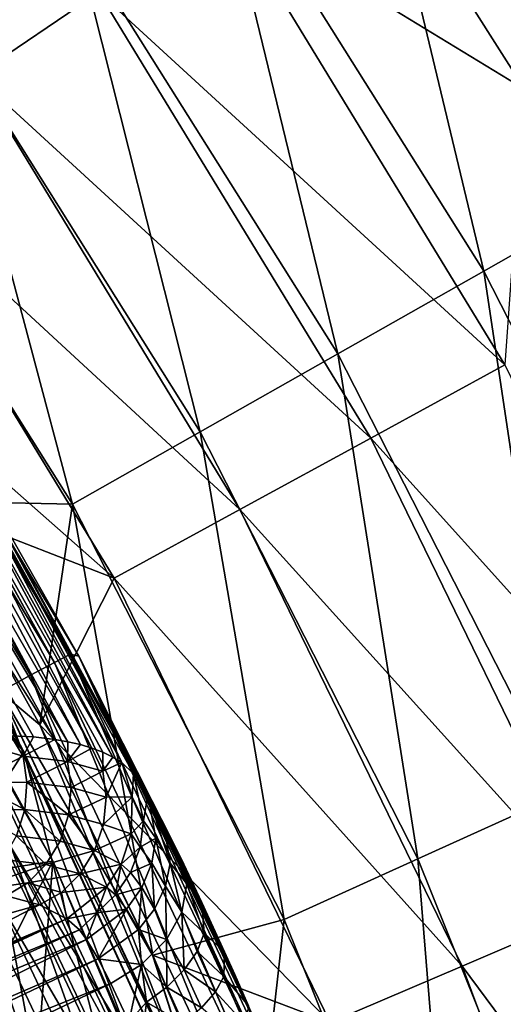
# Model space of a CAD drawing. Header units: metres. Extents: x -44 to 117, y -432 to 89.
# Tile 182 of 256: x 19.16 to 21.23, y -391.4 to -387.17. Entities that reach past the tile are written whole.
import ezdxf

# ---------------------------------------------------------------- set-up
doc = ezdxf.new("R2010")
doc.units = ezdxf.units.M
doc.layers.add('solid_125568', color=7, linetype='CONTINUOUS')

msp = doc.modelspace()

# ---------------------------------------------------------------- linework, layer by layer
at = {"layer": 'solid_125568'}
for points in [[(18.840542, -387.197235, 248.376389), (19.398722, -386.810547, 248.573547), (18.115923, -385.125732, 248.573547)], [(21.674288, -385.234009, 232.951904), (22.933056, -387.237335, 232.951904), (21.044098, -385.670624, 232.769028)], [(20.6061, -385.97406, 248.690033), (21.802832, -387.878632, 248.690033), (21.234999, -385.538361, 248.588089)], [(18.970434, -387.410431, 233.00296), (17.664057, -385.665314, 233.00296), (19.499973, -387.052032, 232.819916)], [(21.044098, -385.670624, 232.769028), (22.266266, -387.615692, 232.769028), (20.67231, -386.437195, 232.701523)], [(22.933056, -387.237335, 232.951904), (22.266266, -387.615692, 232.769028), (21.044098, -385.670624, 232.769028)], [(19.989983, -386.400909, 248.682343), (21.150932, -388.248535, 248.682343), (20.6061, -385.97406, 248.690033)], [(21.150932, -388.248535, 248.682343), (21.802832, -387.878632, 248.690033), (20.6061, -385.97406, 248.690033)], [(19.398722, -386.810547, 248.573547), (20.525331, -388.603516, 248.573547), (19.989983, -386.400909, 248.682343)], [(20.525331, -388.603516, 248.573547), (21.150932, -388.248535, 248.682343), (19.989983, -386.400909, 248.682343)], [(20.042437, -386.684875, 232.720215), (20.67231, -386.437195, 232.701523), (21.325171, -387.46817, 232.701523)], [(22.266266, -387.615692, 232.769028), (21.325171, -387.46817, 232.701523), (20.67231, -386.437195, 232.701523)], [(19.499973, -387.052032, 232.819916), (20.042437, -386.684875, 232.720215), (21.241129, -388.651459, 232.720215)], [(21.241129, -388.651459, 232.720215), (20.042437, -386.684875, 232.720215), (21.325171, -387.46817, 232.701523)], [(18.840542, -387.197235, 248.376389), (19.934736, -388.938629, 248.376389), (19.398722, -386.810547, 248.573547)], [(19.934736, -388.938629, 248.376389), (20.525331, -388.603516, 248.573547), (19.398722, -386.810547, 248.573547)], [(18.970434, -387.410431, 233.00296), (19.499973, -387.052032, 232.819916), (20.666222, -388.965393, 232.819916)], [(20.666222, -388.965393, 232.819916), (19.499973, -387.052032, 232.819916), (21.241129, -388.651459, 232.720215)], [(18.32234, -387.556244, 248.10495), (19.386438, -389.249756, 248.10495), (18.840542, -387.197235, 248.376389)], [(19.386438, -389.249756, 248.10495), (19.934736, -388.938629, 248.376389), (18.840542, -387.197235, 248.376389)], [(18.461336, -387.755005, 233.271606), (18.970434, -387.410431, 233.00296), (20.105013, -389.27182, 233.00296)], [(20.105013, -389.27182, 233.00296), (18.970434, -387.410431, 233.00296), (20.666222, -388.965393, 232.819916)], [(18.71233, -389.234833, 247.773544), (19.386438, -389.249756, 248.10495), (18.32234, -387.556244, 248.10495)], [(19.565466, -389.566437, 233.271606), (18.130112, -388.301086, 233.626572), (18.461336, -387.755005, 233.271606)], [(19.565466, -389.566437, 233.271606), (18.461336, -387.755005, 233.271606), (20.105013, -389.27182, 233.00296)], [(21.150932, -388.248535, 248.682343), (22.141586, -390.19281, 248.682343), (21.802832, -387.878632, 248.690033)], [(18.204912, -388.085876, 432.524506), (19.309544, -389.928833, 432.524506), (18.269247, -388.042877, 432.033234)], [(18.269247, -388.042877, 432.033234), (19.377783, -389.892365, 432.033234), (18.298332, -388.036438, 431.5)], [(19.309544, -389.928833, 432.524506), (19.377783, -389.892365, 432.033234), (18.269247, -388.042877, 432.033234)], [(19.377783, -389.892365, 432.033234), (19.413979, -389.901215, 431.5), (18.298332, -388.036438, 431.5)], [(18.839924, -388.889648, 430.997528), (18.298332, -388.036438, 431.5), (19.413979, -389.901215, 431.5)], [(18.108133, -388.150543, 432.976471), (19.206892, -389.983704, 432.976471), (18.204912, -388.085876, 432.524506)], [(19.206892, -389.983704, 432.976471), (19.309544, -389.928833, 432.524506), (18.204912, -388.085876, 432.524506)], [(19.074568, -390.054443, 433.394562), (19.206892, -389.983704, 432.976471), (18.108133, -388.150543, 432.976471)], [(20.525331, -388.603516, 248.573547), (21.486685, -390.490295, 248.573547), (21.150932, -388.248535, 248.682343)], [(21.486685, -390.490295, 248.573547), (22.141586, -390.19281, 248.682343), (21.150932, -388.248535, 248.682343)], [(19.565466, -389.566437, 233.271606), (18.712082, -389.234741, 233.626572), (18.130112, -388.301086, 233.626572)], [(18.061533, -388.403442, 233.949997), (19.17832, -390.312592, 233.949997), (17.906891, -388.624939, 233.699997)], [(19.17832, -390.312592, 247.449997), (18.061533, -388.403442, 247.449997), (18.489723, -389.575134, 247.699997)], [(19.145376, -390.249268, 247.563965), (18.061533, -388.403442, 247.449997), (19.17832, -390.312592, 247.449997)], [(19.145376, -390.249268, 233.836044), (19.17832, -390.312592, 233.949997), (18.061533, -388.403442, 233.949997)], [(19.934736, -388.938629, 248.376389), (20.868427, -390.771118, 248.376389), (20.525331, -388.603516, 248.573547)], [(20.868427, -390.771118, 248.376389), (21.486685, -390.490295, 248.573547), (20.525331, -388.603516, 248.573547)], [(19.17832, -390.312592, 233.949997), (18.489731, -389.575165, 233.699997), (17.906891, -388.624939, 233.699997)], [(20.666222, -388.965393, 232.819916), (21.241129, -388.651459, 232.720215), (22.247458, -390.723083, 232.720215)], [(19.302599, -390.781128, 297.5), (18.245573, -388.876831, 297.5), (18.265604, -390.944519, 298.5)], [(18.246687, -388.878601, 269.799988), (18.245573, -388.876831, 297.5), (19.302599, -390.781128, 297.5)], [(18.246687, -388.878601, 269.799988), (19.302599, -390.781128, 297.5), (19.303461, -390.782867, 269.799988)], [(18.246687, -388.878601, 269.799988), (19.303461, -390.782867, 269.799988), (18.928734, -390.132385, 269.330688)], [(18.820879, -388.901154, 430.335419), (19.59837, -390.357819, 430.046173), (18.797575, -388.915192, 430.015625)], [(18.835133, -388.892548, 430.662598), (19.70923, -390.496216, 430.566498), (18.820879, -388.901154, 430.335419)], [(18.820879, -388.901154, 430.335419), (19.70923, -390.496216, 430.566498), (19.648264, -390.406769, 430.309753)], [(18.820879, -388.901154, 430.335419), (19.648264, -390.406769, 430.309753), (19.59837, -390.357819, 430.046173)], [(18.835133, -388.892548, 430.662598), (18.839924, -388.889648, 430.997528), (19.777479, -390.61853, 430.797729)], [(18.835133, -388.892548, 430.662598), (19.777479, -390.61853, 430.797729), (19.70923, -390.496216, 430.566498)], [(19.85265, -390.769897, 431), (18.839924, -388.889648, 430.997528), (19.413979, -389.901215, 431.5)], [(19.777479, -390.61853, 430.797729), (18.839924, -388.889648, 430.997528), (19.85265, -390.769897, 431)], [(19.470387, -390.296448, 429.402008), (18.725361, -388.95874, 429.397003), (18.765612, -388.934479, 429.702911)], [(19.559551, -390.334595, 429.826294), (18.765612, -388.934479, 429.702911), (18.797575, -388.915192, 430.015625)], [(19.516741, -390.314209, 429.611633), (19.470387, -390.296448, 429.402008), (18.765612, -388.934479, 429.702911)], [(19.559551, -390.334595, 429.826294), (19.516741, -390.314209, 429.611633), (18.765612, -388.934479, 429.702911)], [(19.559551, -390.334595, 429.826294), (18.797575, -388.915192, 430.015625), (19.59837, -390.357819, 430.046173)], [(19.386438, -389.249756, 248.10495), (20.294449, -391.03183, 248.10495), (19.934736, -388.938629, 248.376389)], [(20.294449, -391.03183, 248.10495), (20.868427, -390.771118, 248.376389), (19.934736, -388.938629, 248.376389)], [(19.36746, -390.268707, 428.997528), (18.620102, -389.022217, 428.80542), (18.676914, -388.987946, 429.097778)], [(19.420609, -390.281281, 429.197327), (18.676914, -388.987946, 429.097778), (18.725361, -388.95874, 429.397003)], [(19.420609, -390.281281, 429.197327), (19.36746, -390.268707, 428.997528), (18.676914, -388.987946, 429.097778)], [(19.470387, -390.296448, 429.402008), (19.420609, -390.281281, 429.197327), (18.725361, -388.95874, 429.397003)], [(20.105013, -389.27182, 233.00296), (20.666222, -388.965393, 232.819916), (21.645315, -390.980927, 232.819916)], [(21.645315, -390.980927, 232.819916), (20.666222, -388.965393, 232.819916), (22.247458, -390.723083, 232.720215)], [(19.310936, -390.258698, 428.802338), (18.554743, -389.061615, 428.52005), (18.620102, -389.022217, 428.80542)], [(19.36746, -390.268707, 428.997528), (19.310936, -390.258698, 428.802338), (18.620102, -389.022217, 428.80542)], [(19.220015, -390.248474, 428.518524), (19.122187, -390.243958, 428.246124), (18.554743, -389.061615, 428.52005)], [(19.310936, -390.258698, 428.802338), (19.220015, -390.248474, 428.518524), (18.554743, -389.061615, 428.52005)], [(19.076141, -390.053589, 233.716904), (18.712082, -389.234741, 233.626572), (19.246046, -390.196777, 233.626572)], [(19.565466, -389.566437, 233.271606), (19.246046, -390.196777, 233.626572), (18.712082, -389.234741, 233.626572)], [(19.076187, -390.053558, 247.683182), (19.24622, -390.196747, 247.773544), (18.71233, -389.234833, 247.773544)], [(18.71233, -389.234833, 247.773544), (19.24622, -390.196747, 247.773544), (19.386438, -389.249756, 248.10495)], [(19.24622, -390.196747, 247.773544), (19.730701, -391.184448, 247.773544), (19.386438, -389.249756, 248.10495)], [(19.730701, -391.184448, 247.773544), (20.294449, -391.03183, 248.10495), (19.386438, -389.249756, 248.10495)], [(19.565466, -389.566437, 233.271606), (20.105013, -389.27182, 233.00296), (21.057516, -391.232635, 233.00296)], [(21.057516, -391.232635, 233.00296), (20.105013, -389.27182, 233.00296), (21.645315, -390.980927, 232.819916)], [(19.17832, -390.312592, 247.449997), (18.489723, -389.575134, 247.699997), (19.021177, -390.554901, 247.699997)], [(19.17832, -390.312592, 233.949997), (19.021181, -390.554901, 233.699997), (18.489731, -389.575165, 233.699997)], [(20.492409, -391.47464, 233.271606), (19.246046, -390.196777, 233.626572), (19.565466, -389.566437, 233.271606)], [(20.492409, -391.47464, 233.271606), (19.565466, -389.566437, 233.271606), (21.057516, -391.232635, 233.00296)], [(19.309544, -389.928833, 432.524506), (20.228214, -391.871185, 432.524506), (19.377783, -389.892365, 432.033234)], [(19.377783, -389.892365, 432.033234), (20.2997, -391.841583, 432.033234), (19.413979, -389.901215, 431.5)], [(20.228214, -391.871185, 432.524506), (20.2997, -391.841583, 432.033234), (19.377783, -389.892365, 432.033234)], [(20.2997, -391.841583, 432.033234), (20.340219, -391.866943, 431.5), (19.413979, -389.901215, 431.5)], [(20.211422, -391.561005, 431.462646), (19.413979, -389.901215, 431.5), (20.340219, -391.866943, 431.5)], [(19.94183, -390.958954, 431.175293), (19.85265, -390.769897, 431), (19.413979, -389.901215, 431.5)], [(20.039066, -391.170593, 431.313995), (19.94183, -390.958954, 431.175293), (19.413979, -389.901215, 431.5)], [(20.082726, -391.267578, 431.362427), (20.039066, -391.170593, 431.313995), (19.413979, -389.901215, 431.5)], [(20.142195, -391.401733, 431.416687), (20.082726, -391.267578, 431.362427), (19.413979, -389.901215, 431.5)], [(20.211422, -391.561005, 431.462646), (20.142195, -391.401733, 431.416687), (19.413979, -389.901215, 431.5)], [(19.206892, -389.983704, 432.976471), (20.120678, -391.915741, 432.976471), (19.309544, -389.928833, 432.524506)], [(20.120678, -391.915741, 432.976471), (20.228214, -391.871185, 432.524506), (19.309544, -389.928833, 432.524506)], [(19.074568, -390.054443, 433.394562), (19.982058, -391.973175, 433.394562), (19.206892, -389.983704, 432.976471)], [(19.982058, -391.973175, 433.394562), (20.120678, -391.915741, 432.976471), (19.206892, -389.983704, 432.976471)], [(18.915642, -390.139374, 433.782257), (19.815573, -392.042114, 433.782257), (19.074568, -390.054443, 433.394562)], [(19.815573, -392.042114, 433.782257), (19.982058, -391.973175, 433.394562), (19.074568, -390.054443, 433.394562)], [(19.145376, -390.249268, 233.836044), (19.076141, -390.053589, 233.716904), (19.983709, -391.972473, 233.716904)], [(19.983709, -391.972473, 233.716904), (19.076141, -390.053589, 233.716904), (19.730591, -391.184601, 233.626572)], [(19.076141, -390.053589, 233.716904), (19.246046, -390.196777, 233.626572), (19.730591, -391.184601, 233.626572)], [(19.145376, -390.249268, 247.563965), (19.983757, -391.972443, 247.683182), (19.076187, -390.053558, 247.683182)], [(19.076187, -390.053558, 247.683182), (19.983757, -391.972443, 247.683182), (19.24622, -390.196747, 247.773544)], [(18.731457, -390.237823, 434.141083), (19.622625, -392.12204, 434.141083), (18.915642, -390.139374, 433.782257)], [(18.831686, -390.184265, 268.872498), (18.928734, -390.132385, 269.330688), (19.829287, -392.036438, 269.330688)], [(19.622625, -392.12204, 434.141083), (19.815573, -392.042114, 433.782257), (18.915642, -390.139374, 433.782257)], [(19.303461, -390.782867, 269.799988), (19.829287, -392.036438, 269.330688), (18.928734, -390.132385, 269.330688)], [(18.672558, -390.269318, 268.437195), (18.831686, -390.184265, 268.872498), (19.727621, -392.078552, 268.872498)], [(19.727621, -392.078552, 268.872498), (18.831686, -390.184265, 268.872498), (19.829287, -392.036438, 269.330688)], [(20.492409, -391.47464, 233.271606), (19.730591, -391.184601, 233.626572), (19.246046, -390.196777, 233.626572)], [(19.983757, -391.972443, 247.683182), (19.730701, -391.184448, 247.773544), (19.24622, -390.196747, 247.773544)], [(18.52322, -390.349121, 434.472443), (19.40448, -392.212402, 434.472443), (18.731457, -390.237823, 434.141083)], [(19.40448, -392.212402, 434.472443), (19.622625, -392.12204, 434.141083), (18.731457, -390.237823, 434.141083)], [(18.907007, -390.251434, 427.736023), (19.122187, -390.243958, 428.246124), (19.174631, -390.33139, 428.292114)], [(18.907007, -390.251434, 427.736023), (19.174631, -390.33139, 428.292114), (18.95554, -390.443787, 427.726349)], [(19.174631, -390.33139, 428.292114), (19.122187, -390.243958, 428.246124), (19.220015, -390.248474, 428.518524)], [(19.145376, -390.249268, 247.563965), (20.058905, -392.237488, 247.563965), (19.983757, -391.972443, 247.683182)], [(20.058905, -392.237488, 233.836044), (19.145376, -390.249268, 233.836044), (19.983709, -391.972473, 233.716904)], [(19.145376, -390.249268, 247.563965), (19.17832, -390.312592, 247.449997), (20.058905, -392.237488, 247.563965)], [(20.058905, -392.237488, 233.836044), (19.17832, -390.312592, 233.949997), (19.145376, -390.249268, 233.836044)], [(19.174631, -390.33139, 428.292114), (19.220015, -390.248474, 428.518524), (19.310936, -390.258698, 428.802338)], [(19.174631, -390.33139, 428.292114), (19.310936, -390.258698, 428.802338), (19.365614, -390.353668, 428.86441)], [(19.365614, -390.353668, 428.86441), (19.310936, -390.258698, 428.802338), (19.36746, -390.268707, 428.997528)], [(18.455278, -390.385437, 268.035492), (18.672558, -390.269318, 268.437195), (19.560925, -392.147614, 268.437195)], [(19.560925, -392.147614, 268.437195), (18.672558, -390.269318, 268.437195), (19.727621, -392.078552, 268.872498)], [(19.365614, -390.353668, 428.86441), (19.36746, -390.268707, 428.997528), (19.420609, -390.281281, 429.197327)], [(19.365614, -390.353668, 428.86441), (19.420609, -390.281281, 429.197327), (19.470387, -390.296448, 429.402008)], [(19.365614, -390.353668, 428.86441), (19.470387, -390.296448, 429.402008), (19.517296, -390.395752, 429.444244)], [(19.517296, -390.395752, 429.444244), (19.470387, -390.296448, 429.402008), (19.516741, -390.314209, 429.611633)], [(18.292068, -390.472687, 434.777618), (19.162333, -392.312714, 434.777618), (18.52322, -390.349121, 434.472443)], [(19.162333, -392.312714, 434.777618), (19.40448, -392.212402, 434.472443), (18.52322, -390.349121, 434.472443)], [(19.174631, -390.33139, 428.292114), (19.190464, -390.442719, 428.283997), (18.95554, -390.443787, 427.726349)], [(19.17832, -390.312592, 247.449997), (19.021177, -390.554901, 247.699997), (19.503332, -391.566528, 247.699997)], [(19.17832, -390.312592, 233.949997), (20.094015, -392.325958, 233.949997), (19.021181, -390.554901, 233.699997)], [(19.174631, -390.33139, 428.292114), (19.365614, -390.353668, 428.86441), (19.190464, -390.442719, 428.283997)], [(20.094015, -392.325958, 247.449997), (19.17832, -390.312592, 247.449997), (19.503332, -391.566528, 247.699997)], [(20.058905, -392.237488, 247.563965), (19.17832, -390.312592, 247.449997), (20.094015, -392.325958, 247.449997)], [(20.058905, -392.237488, 233.836044), (20.094015, -392.325958, 233.949997), (19.17832, -390.312592, 233.949997)], [(19.517296, -390.395752, 429.444244), (19.516741, -390.314209, 429.611633), (19.559551, -390.334595, 429.826294)], [(19.517296, -390.395752, 429.444244), (19.559551, -390.334595, 429.826294), (19.59837, -390.357819, 430.046173)], [(18.185205, -390.529816, 267.677338), (18.455278, -390.385437, 268.035492), (19.333305, -392.241882, 268.035492)], [(19.333305, -392.241882, 268.035492), (18.455278, -390.385437, 268.035492), (19.560925, -392.147614, 268.437195)], [(19.365614, -390.353668, 428.86441), (19.380581, -390.464905, 428.853699), (19.190464, -390.442719, 428.283997)], [(19.365614, -390.353668, 428.86441), (19.517296, -390.395752, 429.444244), (19.380581, -390.464905, 428.853699)], [(19.517296, -390.395752, 429.444244), (19.59837, -390.357819, 430.046173), (19.531654, -390.506836, 429.431213)], [(19.531654, -390.506836, 429.431213), (19.59837, -390.357819, 430.046173), (19.642706, -390.504974, 430.021637)], [(19.642706, -390.504974, 430.021637), (19.59837, -390.357819, 430.046173), (19.648264, -390.406769, 430.309753)], [(19.517296, -390.395752, 429.444244), (19.531654, -390.506836, 429.431213), (19.380581, -390.464905, 428.853699)], [(19.642706, -390.504974, 430.021637), (19.648264, -390.406769, 430.309753), (19.69145, -390.608307, 430.244904)], [(19.69145, -390.608307, 430.244904), (19.648264, -390.406769, 430.309753), (19.70923, -390.496216, 430.566498)], [(18.895824, -392.423096, 435.056244), (19.162333, -392.312714, 434.777618), (18.292068, -390.472687, 434.777618)], [(18.95554, -390.443787, 427.726349), (19.181625, -390.559906, 428.284943), (18.948908, -390.560944, 427.732513)], [(18.95554, -390.443787, 427.726349), (19.190464, -390.442719, 428.283997), (19.181625, -390.559906, 428.284943)], [(19.190464, -390.442719, 428.283997), (19.370232, -390.581909, 428.850128), (19.181625, -390.559906, 428.284943)], [(19.190464, -390.442719, 428.283997), (19.380581, -390.464905, 428.853699), (19.370232, -390.581909, 428.850128)], [(19.380581, -390.464905, 428.853699), (19.531654, -390.506836, 429.431213), (19.370232, -390.581909, 428.850128)], [(19.531654, -390.506836, 429.431213), (19.520237, -390.623535, 429.423584), (19.370232, -390.581909, 428.850128)], [(19.520237, -390.623535, 429.423584), (19.642706, -390.504974, 430.021637), (19.638788, -390.664551, 430.003815)], [(19.531654, -390.506836, 429.431213), (19.642706, -390.504974, 430.021637), (19.520237, -390.623535, 429.423584)], [(19.638788, -390.664551, 430.003815), (19.642706, -390.504974, 430.021637), (19.69145, -390.608307, 430.244904)], [(19.69145, -390.608307, 430.244904), (19.70923, -390.496216, 430.566498), (19.744585, -390.68338, 430.465179)], [(19.70923, -390.496216, 430.566498), (19.777479, -390.61853, 430.797729), (19.806021, -390.790039, 430.668945)], [(19.744585, -390.68338, 430.465179), (19.70923, -390.496216, 430.566498), (19.806021, -390.790039, 430.668945)], [(20.868427, -390.771118, 248.376389), (21.634098, -392.679901, 248.376389), (21.486685, -390.490295, 248.573547)], [(19.050385, -392.35907, 267.677338), (18.185205, -390.529816, 267.677338), (19.333305, -392.241882, 268.035492)], [(18.863853, -391.851318, 247.699997), (19.639395, -393.869049, 247.699997), (19.021177, -390.554901, 247.699997)], [(18.948908, -390.560944, 427.732513), (19.181625, -390.559906, 428.284943), (19.146755, -390.67334, 428.295654)], [(19.639395, -393.869049, 247.699997), (19.503332, -391.566528, 247.699997), (19.021177, -390.554901, 247.699997)], [(19.021177, -409.945099, 233.699997), (19.021181, -390.554901, 233.699997), (19.503336, -391.566528, 233.699997)], [(20.094015, -392.325958, 233.949997), (19.503336, -391.566528, 233.699997), (19.021181, -390.554901, 233.699997)], [(19.181625, -390.559906, 428.284943), (19.333277, -390.695099, 428.854614), (19.146755, -390.67334, 428.295654)], [(19.181625, -390.559906, 428.284943), (19.370232, -390.581909, 428.850128), (19.333277, -390.695099, 428.854614)], [(19.370232, -390.581909, 428.850128), (19.481813, -390.736328, 429.422455), (19.333277, -390.695099, 428.854614)], [(19.370232, -390.581909, 428.850128), (19.520237, -390.623535, 429.423584), (19.481813, -390.736328, 429.422455)], [(19.520237, -390.623535, 429.423584), (19.638788, -390.664551, 430.003815), (19.481813, -390.736328, 429.422455)], [(19.638788, -390.664551, 430.003815), (19.69145, -390.608307, 430.244904), (19.676937, -390.720795, 430.217377)], [(19.676937, -390.720795, 430.217377), (19.69145, -390.608307, 430.244904), (19.744585, -390.68338, 430.465179)], [(19.777479, -390.61853, 430.797729), (19.85265, -390.769897, 431), (19.877686, -390.878113, 430.891907)], [(19.806021, -390.790039, 430.668945), (19.777479, -390.61853, 430.797729), (19.877686, -390.878113, 430.891907)], [(19.146755, -390.67334, 428.295654), (19.272795, -390.795105, 428.866821), (19.088772, -390.773621, 428.315338)], [(19.146755, -390.67334, 428.295654), (19.333277, -390.695099, 428.854614), (19.272795, -390.795105, 428.866821)], [(19.481813, -390.736328, 429.422455), (19.638788, -390.664551, 430.003815), (19.595705, -390.794678, 429.996033)], [(19.595705, -390.794678, 429.996033), (19.638788, -390.664551, 430.003815), (19.676937, -390.720795, 430.217377)], [(19.676937, -390.720795, 430.217377), (19.744585, -390.68338, 430.465179), (19.727173, -390.790222, 430.422241)], [(19.727173, -390.790222, 430.422241), (19.744585, -390.68338, 430.465179), (19.785074, -390.889343, 430.611725)], [(19.744585, -390.68338, 430.465179), (19.806021, -390.790039, 430.668945), (19.785074, -390.889343, 430.611725)], [(19.333277, -390.695099, 428.854614), (19.481813, -390.736328, 429.422455), (19.272795, -390.795105, 428.866821)], [(19.595705, -390.794678, 429.996033), (19.676937, -390.720795, 430.217377), (19.635836, -390.829742, 430.196564)], [(19.635836, -390.829742, 430.196564), (19.676937, -390.720795, 430.217377), (19.727173, -390.790222, 430.422241)], [(19.088772, -390.773621, 428.315338), (19.272795, -390.795105, 428.866821), (18.934143, -390.911407, 428.381348)], [(19.481813, -390.736328, 429.422455), (19.419575, -390.835846, 429.427948), (19.272795, -390.795105, 428.866821)], [(19.481813, -390.736328, 429.422455), (19.595705, -390.794678, 429.996033), (19.419575, -390.835846, 429.427948)], [(19.877686, -390.878113, 430.891907), (19.85265, -390.769897, 431), (19.94183, -390.958954, 431.175293)], [(20.294449, -391.03183, 248.10495), (21.039061, -392.888123, 248.10495), (20.868427, -390.771118, 248.376389)], [(21.039061, -392.888123, 248.10495), (21.634098, -392.679901, 248.376389), (20.868427, -390.771118, 248.376389)], [(19.302599, -390.781128, 297.5), (18.265604, -390.944519, 298.5), (18.728365, -391.913757, 298.5)], [(19.302599, -390.781128, 297.5), (18.728365, -391.913757, 298.5), (19.137388, -392.901245, 298.5)], [(19.272795, -390.795105, 428.866821), (19.195404, -390.875092, 428.885193), (18.934143, -390.911407, 428.381348)], [(20.161545, -392.782593, 297.5), (19.302599, -390.781128, 297.5), (19.137388, -392.901245, 298.5)], [(19.272795, -390.795105, 428.866821), (19.419575, -390.835846, 429.427948), (19.195404, -390.875092, 428.885193)], [(19.303461, -390.782867, 269.799988), (19.302599, -390.781128, 297.5), (20.161545, -392.782593, 297.5)], [(19.303461, -390.782867, 269.799988), (20.161545, -392.782593, 297.5), (20.162167, -392.784271, 269.799988)], [(19.303461, -390.782867, 269.799988), (20.162167, -392.784271, 269.799988), (19.829287, -392.036438, 269.330688)], [(19.419575, -390.835846, 429.427948), (19.595705, -390.794678, 429.996033), (19.532831, -390.892883, 429.99527)], [(19.532831, -390.892883, 429.99527), (19.595705, -390.794678, 429.996033), (19.571562, -390.926178, 430.184143)], [(19.595705, -390.794678, 429.996033), (19.635836, -390.829742, 430.196564), (19.571562, -390.926178, 430.184143)], [(19.635836, -390.829742, 430.196564), (19.727173, -390.790222, 430.422241), (19.683683, -390.894257, 430.387665)], [(19.683683, -390.894257, 430.387665), (19.727173, -390.790222, 430.422241), (19.738461, -390.986877, 430.564331)], [(19.727173, -390.790222, 430.422241), (19.785074, -390.889343, 430.611725), (19.738461, -390.986877, 430.564331)], [(19.785074, -390.889343, 430.611725), (19.806021, -390.790039, 430.668945), (19.8556, -391.000427, 430.791412)], [(19.806021, -390.790039, 430.668945), (19.877686, -390.878113, 430.891907), (19.8556, -391.000427, 430.791412)], [(19.419575, -390.835846, 429.427948), (19.340296, -390.915314, 429.439148), (19.195404, -390.875092, 428.885193)], [(19.419575, -390.835846, 429.427948), (19.532831, -390.892883, 429.99527), (19.340296, -390.915314, 429.439148)], [(19.571562, -390.926178, 430.184143), (19.635836, -390.829742, 430.196564), (19.683683, -390.894257, 430.387665)], [(19.195404, -390.875092, 428.885193), (19.102625, -390.930664, 428.884247), (18.934143, -390.911407, 428.381348)], [(19.195404, -390.875092, 428.885193), (19.245394, -390.969604, 429.426636), (19.102625, -390.930664, 428.884247)], [(19.195404, -390.875092, 428.885193), (19.340296, -390.915314, 429.439148), (19.245394, -390.969604, 429.426636)], [(19.340296, -390.915314, 429.439148), (19.532831, -390.892883, 429.99527), (19.362284, -391.02829, 430.008392)], [(19.362284, -391.02829, 430.008392), (19.532831, -390.892883, 429.99527), (19.490938, -391.003662, 430.18042)], [(19.532831, -390.892883, 429.99527), (19.571562, -390.926178, 430.184143), (19.490938, -391.003662, 430.18042)], [(19.571562, -390.926178, 430.184143), (19.683683, -390.894257, 430.387665), (19.617725, -390.98703, 430.364166)], [(19.617725, -390.98703, 430.364166), (19.683683, -390.894257, 430.387665), (19.670044, -391.074707, 430.530609)], [(19.683683, -390.894257, 430.387665), (19.738461, -390.986877, 430.564331), (19.670044, -391.074707, 430.530609)], [(19.738461, -390.986877, 430.564331), (19.785074, -390.889343, 430.611725), (19.789413, -391.118164, 430.713928)], [(19.785074, -390.889343, 430.611725), (19.8556, -391.000427, 430.791412), (19.789413, -391.118164, 430.713928)], [(19.8556, -391.000427, 430.791412), (19.877686, -390.878113, 430.891907), (19.951756, -391.09021, 431.004272)], [(19.877686, -390.878113, 430.891907), (19.94183, -390.958954, 431.175293), (19.951756, -391.09021, 431.004272)], [(19.102625, -390.930664, 428.884247), (19.245394, -390.969604, 429.426636), (17.889965, -391.350067, 428.133392)], [(19.340296, -390.915314, 429.439148), (19.362284, -391.02829, 430.008392), (19.245394, -390.969604, 429.426636)], [(19.490938, -391.003662, 430.18042), (19.571562, -390.926178, 430.184143), (19.617725, -390.98703, 430.364166)], [(19.245394, -390.969604, 429.426636), (18.018536, -391.597473, 429.713196), (17.889965, -391.350067, 428.133392)], [(19.245394, -390.969604, 429.426636), (19.362284, -391.02829, 430.008392), (18.018536, -391.597473, 429.713196)], [(20.039066, -391.170593, 431.313995), (19.951756, -391.09021, 431.004272), (19.94183, -390.958954, 431.175293)], [(21.057516, -391.232635, 233.00296), (21.645315, -390.980927, 232.819916), (22.428383, -393.080414, 232.819916)], [(18.816793, -391.019928, 299.328613), (19.654041, -392.970947, 299.328613), (18.768648, -391.043549, 299.136444)], [(18.816793, -391.019928, 299.328613), (19.159575, -391.718719, 299.526184), (19.654041, -392.970947, 299.328613)], [(19.490938, -391.003662, 430.18042), (19.416723, -391.075867, 430.242004), (19.362284, -391.02829, 430.008392)], [(19.490938, -391.003662, 430.18042), (19.447147, -391.117218, 430.352356), (19.416723, -391.075867, 430.242004)], [(19.447147, -391.117218, 430.352356), (19.617725, -390.98703, 430.364166), (19.497017, -391.200287, 430.507904)], [(19.490938, -391.003662, 430.18042), (19.617725, -390.98703, 430.364166), (19.447147, -391.117218, 430.352356)], [(19.617725, -390.98703, 430.364166), (19.670044, -391.074707, 430.530609), (19.497017, -391.200287, 430.507904)], [(19.670044, -391.074707, 430.530609), (19.738461, -390.986877, 430.564331), (19.789413, -391.118164, 430.713928)], [(19.789413, -391.118164, 430.713928), (19.8556, -391.000427, 430.791412), (19.866278, -391.248535, 430.85675)], [(19.8556, -391.000427, 430.791412), (19.921177, -391.168823, 430.924133), (19.866278, -391.248535, 430.85675)], [(19.8556, -391.000427, 430.791412), (19.951756, -391.09021, 431.004272), (19.921177, -391.168823, 430.924133)], [(18.024546, -391.623474, 429.861298), (18.018536, -391.597473, 429.713196), (19.362284, -391.02829, 430.008392)], [(19.362284, -391.02829, 430.008392), (19.416723, -391.075867, 430.242004), (18.018751, -391.654785, 430.008392)], [(18.024546, -391.623474, 429.861298), (19.362284, -391.02829, 430.008392), (18.018751, -391.654785, 430.008392)], [(18.768648, -391.043549, 299.136444), (19.603754, -392.989563, 299.136444), (18.68722, -391.083496, 298.958771)], [(19.654041, -392.970947, 299.328613), (19.603754, -392.989563, 299.136444), (18.768648, -391.043549, 299.136444)], [(19.730701, -391.184448, 247.773544), (20.164539, -392.195404, 247.773544), (20.294449, -391.03183, 248.10495)], [(20.164539, -392.195404, 247.773544), (21.039061, -392.888123, 248.10495), (20.294449, -391.03183, 248.10495)], [(19.416723, -391.075867, 430.242004), (17.97681, -391.728912, 430.197296), (18.018751, -391.654785, 430.008392)], [(19.416723, -391.075867, 430.242004), (19.447147, -391.117218, 430.352356), (17.97681, -391.728912, 430.197296)], [(18.68722, -391.083496, 298.958771), (19.518703, -393.021057, 298.958771), (18.575747, -391.138153, 298.802643)], [(19.603754, -392.989563, 299.136444), (19.518703, -393.021057, 298.958771), (18.68722, -391.083496, 298.958771)], [(19.497017, -391.200287, 430.507904), (19.670044, -391.074707, 430.530609), (19.682381, -391.225586, 430.6633)], [(19.670044, -391.074707, 430.530609), (19.789413, -391.118164, 430.713928), (19.682381, -391.225586, 430.6633)], [(20.036369, -391.27652, 431.127502), (19.921177, -391.168823, 430.924133), (19.951756, -391.09021, 431.004272)], [(20.036369, -391.27652, 431.127502), (19.951756, -391.09021, 431.004272), (20.039066, -391.170593, 431.313995)], [(19.447147, -391.117218, 430.352356), (17.884912, -391.896301, 430.433014), (17.97681, -391.728912, 430.197296)], [(19.447147, -391.117218, 430.352356), (19.497017, -391.200287, 430.507904), (17.884912, -391.896301, 430.433014)], [(18.575747, -391.138153, 298.802643), (19.402271, -393.064178, 298.802643), (18.438667, -391.205414, 298.674255)], [(19.518703, -393.021057, 298.958771), (19.402271, -393.064178, 298.802643), (18.575747, -391.138153, 298.802643)], [(19.682381, -391.225586, 430.6633), (19.789413, -391.118164, 430.713928), (19.791561, -391.322815, 430.807587)], [(19.789413, -391.118164, 430.713928), (19.866278, -391.248535, 430.85675), (19.791561, -391.322815, 430.807587)], [(19.983709, -391.972473, 233.716904), (19.730591, -391.184601, 233.626572), (20.164452, -392.195648, 233.626572)], [(20.492409, -391.47464, 233.271606), (20.164452, -392.195648, 233.626572), (19.730591, -391.184601, 233.626572)], [(19.983757, -391.972443, 247.683182), (20.164539, -392.195404, 247.773544), (19.730701, -391.184448, 247.773544)], [(19.999716, -391.342499, 431.039368), (19.866278, -391.248535, 430.85675), (19.921177, -391.168823, 430.924133)], [(19.999716, -391.342499, 431.039368), (19.921177, -391.168823, 430.924133), (20.036369, -391.27652, 431.127502)], [(20.036369, -391.27652, 431.127502), (20.039066, -391.170593, 431.313995), (20.142195, -391.401733, 431.416687)], [(20.039066, -391.170593, 431.313995), (20.082726, -391.267578, 431.362427), (20.142195, -391.401733, 431.416687)], [(19.497017, -391.200287, 430.507904), (17.827684, -391.99765, 430.530823), (17.884912, -391.896301, 430.433014)], [(19.497017, -391.200287, 430.507904), (19.551117, -391.306305, 430.647064), (17.827684, -391.99765, 430.530823)], [(18.438667, -391.205414, 298.674255), (19.25909, -393.117218, 298.674255), (18.281435, -391.282532, 298.578735)], [(19.402271, -393.064178, 298.802643), (19.25909, -393.117218, 298.674255), (18.438667, -391.205414, 298.674255)], [(19.497017, -391.200287, 430.507904), (19.682381, -391.225586, 430.6633), (19.551117, -391.306305, 430.647064)], [(19.682381, -391.225586, 430.6633), (19.629032, -391.471191, 430.797119), (19.551117, -391.306305, 430.647064)], [(19.682381, -391.225586, 430.6633), (19.704348, -391.386383, 430.779053), (19.629032, -391.471191, 430.797119)], [(19.682381, -391.225586, 430.6633), (19.791561, -391.322815, 430.807587), (19.704348, -391.386383, 430.779053)], [(20.492409, -391.47464, 233.271606), (21.057516, -391.232635, 233.00296), (21.819321, -393.275116, 233.00296)], [(21.819321, -393.275116, 233.00296), (21.057516, -391.232635, 233.00296), (22.428383, -393.080414, 232.819916)], [(19.177906, -393.147125, 316.819031), (18.360931, -391.243378, 316.819031), (18.29455, -392.105957, 325.132141)], [(18.945587, -391.815826, 308.5), (18.360931, -391.243378, 316.819031), (19.177906, -393.147125, 316.819031)], [(19.939745, -391.411194, 430.965179), (19.791561, -391.322815, 430.807587), (19.866278, -391.248535, 430.85675)], [(19.939745, -391.411194, 430.965179), (19.866278, -391.248535, 430.85675), (19.999716, -391.342499, 431.039368)], [(19.999716, -391.342499, 431.039368), (20.036369, -391.27652, 431.127502), (20.126005, -391.47937, 431.217529)], [(20.036369, -391.27652, 431.127502), (20.142195, -391.401733, 431.416687), (20.126005, -391.47937, 431.217529)], [(19.551117, -391.306305, 430.647064), (17.724632, -392.181458, 430.667847), (17.827684, -391.99765, 430.530823)], [(19.551117, -391.306305, 430.647064), (19.629032, -391.471191, 430.797119), (17.724632, -392.181458, 430.667847)], [(19.25909, -393.117218, 298.674255), (19.094862, -393.17804, 298.578735), (18.281435, -391.282532, 298.578735)], [(19.861355, -391.477051, 430.910919), (19.704348, -391.386383, 430.779053), (19.791561, -391.322815, 430.807587)], [(19.861355, -391.477051, 430.910919), (19.791561, -391.322815, 430.807587), (19.939745, -391.411194, 430.965179)], [(19.939745, -391.411194, 430.965179), (19.999716, -391.342499, 431.039368), (20.082928, -391.531647, 431.123444)], [(19.999716, -391.342499, 431.039368), (20.126005, -391.47937, 431.217529), (20.082928, -391.531647, 431.123444)], [(19.704348, -391.386383, 430.779053), (19.679579, -391.582825, 430.869049), (19.629032, -391.471191, 430.797119)], [(19.679579, -391.582825, 430.869049), (19.704348, -391.386383, 430.779053), (19.861355, -391.477051, 430.910919)]]:
    msp.add_3dface(points, dxfattribs=at)

doc.saveas('drawing.dxf')
